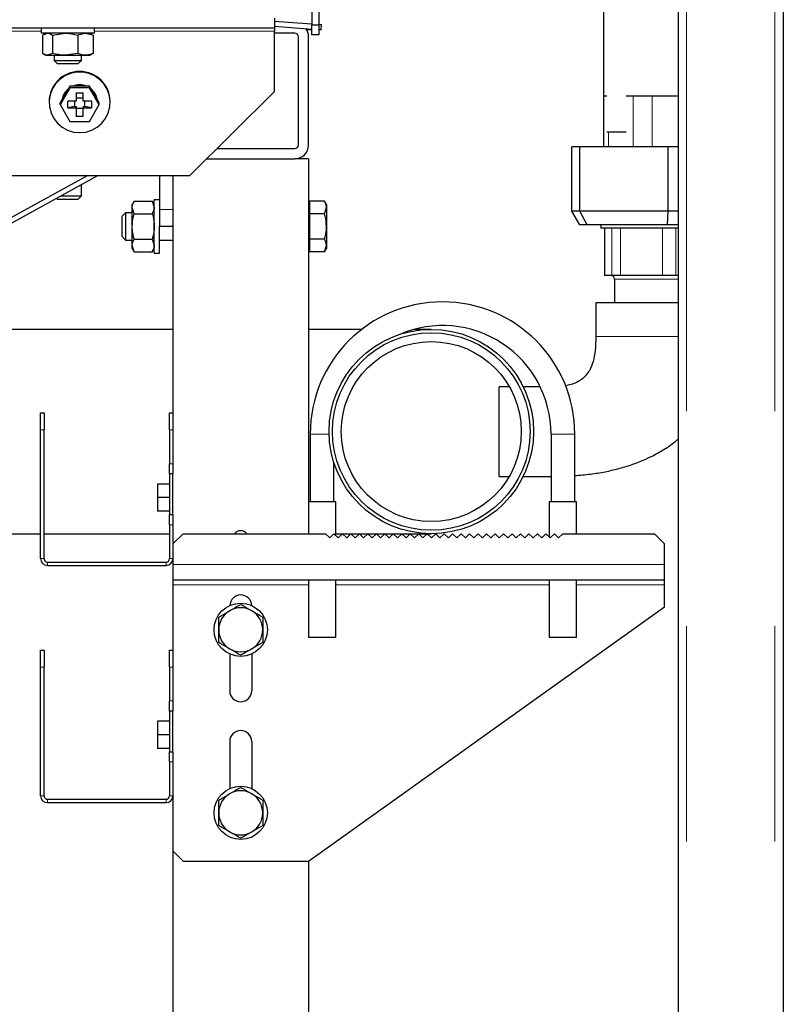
# Model space of a CAD drawing. Header units: millimetres. Extents: x 37 to 252, y 66 to 151.
# Tile 27 of 68: x 124.87 to 129.37, y 72.15 to 77.96. Entities that reach past the tile are written whole.
import ezdxf

# ---------------------------------------------------------------- set-up
doc = ezdxf.new("R2010")
doc.units = ezdxf.units.MM
doc.linetypes.add('PHANTOM', pattern=[12.7, 6.35, -1.27, 1.27, -1.27, 1.27, -1.27])

msp = doc.modelspace()

# ---------------------------------------------------------------- linework, layer by layer
at = {"color": 7, "linetype": 'Continuous', "lineweight": 25}
for p, q in [((128.7537, 94.6789), (128.7537, 69.6093)), ((129.3737, 94.693), (129.3737, 69.613)), ((128.3127, 87.6749), (128.3127, 77.513)), ((126.5937, 81.013), (126.5937, 77.933)), ((126.6337, 81.013), (126.6337, 77.933)), ((126.3737, 77.973), (126.3737, 77.913)), ((126.3737, 77.9543), (126.5937, 77.9383)), ((126.3737, 77.9243), (126.5937, 77.9082)), ((126.5937, 77.933), (126.6337, 77.933)), ((126.5937, 77.873), (126.5937, 77.933)), ((126.6337, 77.9354), (126.6497, 77.9342)), ((126.6337, 77.933), (126.6337, 77.873)), ((126.6475, 77.9043), (126.6497, 77.9342)), ((126.3737, 77.913), (117.5137, 77.913)), ((124.9967, 77.913), (124.9967, 77.883)), ((125.3107, 77.883), (124.9967, 77.883)), ((125.0046, 77.8714), (125.0343, 77.883)), ((125.0046, 77.8714), (125.0046, 77.7646)), ((125.0237, 77.883), (125.0113, 77.8759)), ((125.0639, 77.8714), (125.1384, 77.883)), ((125.0639, 77.8714), (125.0639, 77.7646)), ((125.213, 77.8714), (125.213, 77.7646)), ((125.2961, 77.8759), (125.2837, 77.883)), ((125.3028, 77.8714), (125.2953, 77.8744)), ((125.3028, 77.8714), (125.3028, 77.7646)), ((125.3107, 77.883), (125.3107, 77.913)), ((126.3737, 77.913), (126.3737, 77.8956)), ((126.3737, 77.5387), (126.3737, 77.8956)), ((126.4937, 77.883), (126.3737, 77.883)), ((126.5137, 77.223), (126.5137, 77.863)), ((126.5937, 77.9043), (126.5623, 77.9043)), ((126.5737, 77.223), (126.5737, 77.863)), ((126.6337, 77.873), (126.5937, 77.873)), ((126.6337, 77.9053), (126.6475, 77.9043)), ((126.6475, 77.9043), (126.6337, 77.9043)), ((125.0114, 77.7601), (125.0237, 77.753)), ((125.0237, 77.753), (125.0343, 77.753)), ((125.0639, 77.7646), (125.0343, 77.753)), ((125.0343, 77.753), (125.1384, 77.753)), ((125.0737, 77.753), (125.0737, 77.723)), ((125.213, 77.7646), (125.1384, 77.753)), ((125.1384, 77.753), (125.2579, 77.753)), ((125.2337, 77.723), (125.2337, 77.753)), ((125.2579, 77.753), (125.2837, 77.753)), ((125.2837, 77.753), (125.296, 77.7601)), ((125.2952, 77.7615), (125.3028, 77.7646)), ((125.0737, 77.723), (125.0937, 77.703)), ((125.0737, 77.723), (125.2337, 77.723)), ((125.2137, 77.703), (125.0937, 77.703)), ((125.2137, 77.703), (125.2337, 77.723)), ((125.166, 77.5718), (125.1531, 77.5498)), ((125.166, 77.5614), (125.166, 77.5718)), ((125.1917, 77.5718), (125.166, 77.5718)), ((125.2557, 77.5718), (125.1917, 77.5718)), ((125.2815, 77.5718), (125.2557, 77.5718)), ((125.2815, 77.5614), (125.2815, 77.5718)), ((125.2943, 77.5498), (125.2815, 77.5718)), ((125.166, 77.5614), (125.1083, 77.4623)), ((125.1531, 77.5498), (125.1211, 77.4948)), ((125.2815, 77.5614), (125.166, 77.5614)), ((125.2037, 77.5321), (125.2437, 77.5321)), ((125.2037, 77.5321), (125.2037, 77.4821)), ((125.2437, 77.4821), (125.2437, 77.5321)), ((125.3392, 77.4623), (125.2815, 77.5614)), ((125.3263, 77.4948), (125.2943, 77.5498)), ((125.8737, 77.043), (126.3737, 77.5387)), ((128.3126, 77.513), (128.3126, 77.213)), ((128.3126, 77.513), (128.3326, 77.513)), ((128.4465, 77.513), (128.4876, 77.513)), ((128.4876, 77.513), (128.6013, 77.513)), ((128.6013, 77.513), (128.7537, 77.513)), ((125.0437, 77.4792), (125.0437, 77.4753)), ((125.1211, 77.4948), (125.1083, 77.4727)), ((125.1083, 77.4623), (125.1083, 77.4727)), ((125.1083, 77.4623), (125.166, 77.3631)), ((125.2037, 77.4821), (125.1533, 77.4821)), ((125.1533, 77.4424), (125.1533, 77.4821)), ((125.1937, 77.4516), (125.1533, 77.4424)), ((125.1937, 77.4821), (125.1937, 77.4516)), ((125.1937, 77.4516), (125.2037, 77.4516)), ((125.2437, 77.5011), (125.2037, 77.5011)), ((125.2037, 77.4516), (125.2037, 77.4424)), ((125.2941, 77.4821), (125.2437, 77.4821)), ((125.2437, 77.4516), (125.2437, 77.4424)), ((125.2437, 77.4516), (125.2537, 77.4516)), ((125.2537, 77.4516), (125.2537, 77.4821)), ((125.2941, 77.4424), (125.2537, 77.4516)), ((125.2815, 77.3631), (125.3392, 77.4623)), ((125.2941, 77.4821), (125.2941, 77.4424)), ((125.3392, 77.4727), (125.3263, 77.4948)), ((125.3392, 77.4623), (125.3392, 77.4727)), ((125.4037, 77.4753), (125.4037, 77.4792)), ((125.1533, 77.4424), (125.2037, 77.4424)), ((125.2037, 77.4424), (125.2037, 77.3924)), ((125.2037, 77.4417), (125.2437, 77.4417)), ((125.2437, 77.3924), (125.2037, 77.3924)), ((125.2437, 77.4424), (125.2941, 77.4424)), ((125.2437, 77.3924), (125.2437, 77.4424)), ((125.166, 77.3631), (125.2815, 77.3631)), ((128.3326, 77.301), (128.4465, 77.301)), ((126.0351, 77.203), (126.4937, 77.203)), ((128.1259, 76.833), (128.1259, 77.213)), ((128.1728, 77.213), (128.1259, 77.213)), ((128.1728, 76.833), (128.1728, 77.213)), ((128.6946, 77.213), (128.1728, 77.213)), ((128.6946, 76.833), (128.6946, 77.213)), ((128.7537, 77.213), (128.6946, 77.213)), ((125.9746, 77.143), (126.4937, 77.143)), ((126.5737, 77.143), (126.4937, 77.143)), ((126.5737, 77.143), (126.5737, 74.93)), ((124.1677, 77.043), (125.8737, 77.043)), ((124.1835, 76.4123), (125.3312, 77.043)), ((125.2715, 77.043), (124.2677, 76.4914)), ((125.6937, 77.043), (125.6937, 76.843)), ((125.7737, 77.043), (125.7737, 75.643)), ((125.2337, 76.923), (125.2337, 76.9894)), ((125.0876, 76.9091), (125.0937, 76.903)), ((125.1841, 76.903), (125.0937, 76.903)), ((125.1129, 76.923), (125.1942, 76.923)), ((125.2137, 76.903), (125.1841, 76.903)), ((125.1942, 76.923), (125.2337, 76.923)), ((125.2137, 76.903), (125.2337, 76.923)), ((125.5453, 76.8932), (125.5337, 76.873)), ((125.5337, 76.8556), (125.5337, 76.873)), ((125.5453, 76.8932), (125.6521, 76.8932)), ((125.6637, 76.873), (125.6521, 76.8932)), ((125.6521, 76.8932), (125.6637, 76.8556)), ((125.6937, 76.9), (125.6637, 76.9)), ((125.6637, 76.586), (125.6637, 76.9)), ((126.5797, 76.873), (126.5737, 76.873)), ((126.5797, 76.8932), (126.5797, 76.8556)), ((126.6681, 76.8932), (126.5797, 76.8932)), ((126.6797, 76.873), (126.6681, 76.8932)), ((126.6797, 76.873), (126.6797, 76.8556)), ((125.4937, 76.823), (125.4737, 76.803)), ((125.5337, 76.823), (125.4937, 76.823)), ((125.4937, 76.823), (125.4937, 76.663)), ((125.5453, 76.8181), (125.5337, 76.8556)), ((125.5337, 76.743), (125.5337, 76.8556)), ((125.5453, 76.8181), (125.6521, 76.8181)), ((125.6937, 76.843), (125.6937, 76.743)), ((126.5797, 76.8556), (126.5797, 76.8181)), ((126.6681, 76.8181), (126.5797, 76.8181)), ((126.5797, 76.8181), (126.5797, 76.743)), ((126.6681, 76.8181), (126.6797, 76.8556)), ((126.6797, 76.8556), (126.6797, 76.743)), ((128.1741, 76.753), (128.1259, 76.833)), ((128.1728, 76.833), (128.1259, 76.833)), ((128.6946, 76.833), (128.1728, 76.833)), ((128.2167, 76.753), (128.1728, 76.833)), ((128.6903, 76.753), (128.6946, 76.833)), ((128.7537, 76.833), (128.6946, 76.833)), ((125.4737, 76.683), (125.4737, 76.803)), ((128.2167, 76.753), (128.1741, 76.753)), ((128.6903, 76.753), (128.2167, 76.753)), ((128.2977, 76.753), (128.2977, 76.733)), ((128.7537, 76.753), (128.6903, 76.753)), ((125.5337, 76.6305), (125.5337, 76.743)), ((125.6937, 76.586), (125.6937, 76.743)), ((125.7737, 76.743), (125.6937, 76.743)), ((126.5797, 76.743), (126.5797, 76.668)), ((126.6797, 76.743), (126.6797, 76.6305)), ((128.7537, 76.733), (128.2977, 76.733)), ((128.3194, 76.733), (128.3194, 76.453)), ((125.4737, 76.683), (125.4937, 76.663)), ((125.4937, 76.663), (125.5337, 76.663)), ((125.5453, 76.668), (125.6521, 76.668)), ((125.6521, 76.668), (125.6637, 76.6305)), ((125.6937, 76.663), (125.7737, 76.663)), ((126.6681, 76.668), (126.5797, 76.668)), ((126.5797, 76.668), (126.5797, 76.6305)), ((125.5453, 76.5929), (125.5337, 76.6305)), ((125.5337, 76.613), (125.5337, 76.6305)), ((125.5337, 76.613), (125.5453, 76.5929)), ((125.5453, 76.5929), (125.6521, 76.5929)), ((125.6521, 76.5929), (125.6637, 76.613)), ((125.6637, 76.586), (125.6937, 76.586)), ((126.5737, 76.613), (126.5797, 76.613)), ((126.5797, 76.6305), (126.5797, 76.5929)), ((126.6681, 76.5929), (126.5797, 76.5929)), ((126.6681, 76.5929), (126.6797, 76.6305)), ((126.6681, 76.5929), (126.6797, 76.613)), ((126.6797, 76.6305), (126.6797, 76.613)), ((128.3205, 76.453), (128.3194, 76.453)), ((128.363, 76.453), (128.3205, 76.453)), ((128.4136, 76.453), (128.363, 76.453)), ((128.3787, 76.433), (128.3787, 76.293)), ((128.6619, 76.453), (128.4136, 76.453)), ((128.7408, 76.453), (128.6619, 76.453)), ((128.7537, 76.453), (128.7408, 76.453)), ((128.2677, 76.293), (128.2677, 76.093)), ((128.6477, 76.293), (128.2677, 76.293)), ((128.7537, 76.293), (128.6477, 76.293)), ((125.7737, 76.136), (124.1813, 76.136)), ((126.8874, 76.136), (126.5737, 76.136)), ((127.2977, 76.136), (127.1962, 76.136)), ((127.7582, 75.7974), (127.6977, 75.7974)), ((127.6977, 75.2686), (127.6977, 75.7974)), ((127.9397, 75.7974), (127.8397, 75.7974)), ((124.9937, 75.643), (125.0137, 75.643)), ((124.9937, 75.543), (124.9937, 75.643)), ((125.0137, 75.643), (125.0137, 75.543)), ((125.7537, 75.543), (125.7537, 75.643)), ((125.7537, 75.643), (125.7737, 75.643)), ((125.7737, 75.643), (125.7737, 75.543)), ((124.9937, 74.783), (124.9937, 75.543)), ((125.0137, 74.783), (125.0137, 75.543)), ((125.7537, 75.543), (125.7537, 75.343)), ((125.7737, 75.543), (125.7737, 75.343)), ((126.5837, 75.5183), (126.5837, 75.1183)), ((128.0037, 75.5183), (128.0037, 75.1183)), ((128.1437, 75.1183), (128.1437, 75.5183)), ((125.7537, 75.283), (125.7537, 75.343)), ((125.7737, 75.343), (125.7737, 75.283)), ((126.7237, 75.1183), (126.7237, 75.3483)), ((125.7737, 75.283), (125.7537, 75.283)), ((125.7537, 75.283), (125.7537, 75.043)), ((125.7737, 75.043), (125.7737, 75.283)), ((127.6977, 75.2686), (127.7582, 75.2686)), ((127.8397, 75.2686), (128.0037, 75.2686)), ((125.7537, 75.223), (125.6837, 75.223)), ((125.6837, 75.223), (125.6837, 75.143)), ((125.6837, 75.143), (125.6837, 75.063)), ((125.7537, 75.143), (125.6837, 75.143)), ((126.5737, 75.1183), (126.5737, 74.93)), ((126.7337, 75.1183), (126.5737, 75.1183)), ((126.7337, 74.92), (126.7337, 75.1183)), ((127.9937, 75.1183), (127.9937, 74.91)), ((128.0737, 75.1183), (127.9937, 75.1183)), ((128.1537, 75.1183), (128.0737, 75.1183)), ((128.1537, 74.93), (128.1537, 75.1183)), ((125.7537, 75.063), (125.6837, 75.063)), ((125.7537, 75.043), (125.7737, 75.043)), ((125.7537, 74.983), (125.7537, 75.043)), ((125.7737, 75.043), (125.7737, 74.983)), ((125.7537, 74.983), (125.7537, 74.783)), ((125.7737, 74.983), (125.7737, 74.783)), ((123.4977, 74.93), (124.9937, 74.93)), ((125.0137, 74.93), (125.7537, 74.93)), ((125.8337, 74.93), (125.7737, 74.87)), ((125.8337, 74.93), (126.6737, 74.93)), ((126.6737, 74.93), (126.6987, 74.905)), ((126.6987, 74.905), (126.7237, 74.93)), ((126.7237, 74.93), (126.7487, 74.905)), ((126.7337, 74.93), (127.2977, 74.93)), ((126.7487, 74.905), (126.7737, 74.93)), ((126.7737, 74.93), (126.7987, 74.905)), ((126.7987, 74.905), (126.8237, 74.93)), ((126.8237, 74.93), (126.8487, 74.905)), ((126.8487, 74.905), (126.8737, 74.93)), ((126.8737, 74.93), (126.8987, 74.905)), ((126.8987, 74.905), (126.9237, 74.93)), ((126.9237, 74.93), (126.9487, 74.905)), ((126.9487, 74.905), (126.9737, 74.93)), ((126.9737, 74.93), (126.9987, 74.905)), ((126.9987, 74.905), (127.0237, 74.93)), ((127.0237, 74.93), (127.0487, 74.905)), ((127.0487, 74.905), (127.0737, 74.93)), ((127.0737, 74.93), (127.0987, 74.905)), ((127.0987, 74.905), (127.1237, 74.93)), ((127.1237, 74.93), (127.1487, 74.905)), ((127.1487, 74.905), (127.1737, 74.93)), ((127.1737, 74.93), (127.1987, 74.905)), ((127.1987, 74.905), (127.2237, 74.93)), ((127.2237, 74.93), (127.2487, 74.905)), ((127.2487, 74.905), (127.2737, 74.93)), ((127.2737, 74.93), (127.2987, 74.905)), ((127.2987, 74.905), (127.3237, 74.93)), ((127.3237, 74.93), (127.3487, 74.905)), ((127.3487, 74.905), (127.3737, 74.93)), ((127.3737, 74.93), (127.3987, 74.905)), ((127.3987, 74.905), (127.4237, 74.93)), ((127.4237, 74.93), (127.4487, 74.905)), ((127.4487, 74.905), (127.4737, 74.93)), ((127.4737, 74.93), (127.4987, 74.905)), ((127.4987, 74.905), (127.5237, 74.93)), ((127.5237, 74.93), (127.5487, 74.905)), ((127.5487, 74.905), (127.5737, 74.93)), ((127.5737, 74.93), (127.5987, 74.905)), ((127.5987, 74.905), (127.6237, 74.93)), ((127.6237, 74.93), (127.6487, 74.905)), ((127.6487, 74.905), (127.6737, 74.93)), ((127.6737, 74.93), (127.6987, 74.905)), ((127.6987, 74.905), (127.7237, 74.93)), ((127.7237, 74.93), (127.7487, 74.905)), ((127.7487, 74.905), (127.7737, 74.93)), ((127.7737, 74.93), (127.7987, 74.905)), ((127.7987, 74.905), (127.8237, 74.93)), ((127.8237, 74.93), (127.8487, 74.905)), ((127.8487, 74.905), (127.8737, 74.93)), ((127.8737, 74.93), (127.8987, 74.905)), ((127.8987, 74.905), (127.9237, 74.93)), ((127.9237, 74.93), (127.9487, 74.905)), ((127.9487, 74.905), (127.9737, 74.93)), ((127.9737, 74.93), (127.9987, 74.905)), ((127.9987, 74.905), (128.0237, 74.93)), ((128.0237, 74.93), (128.0487, 74.905)), ((128.0487, 74.905), (128.0737, 74.93)), ((128.0737, 74.93), (128.6137, 74.93)), ((128.6737, 74.87), (128.6137, 74.93)), ((128.6737, 74.7483), (128.6737, 74.87)), ((125.7737, 74.783), (125.7737, 74.7483)), ((125.0337, 74.763), (125.7337, 74.763)), ((125.0337, 74.743), (125.7337, 74.743)), ((125.7737, 74.7483), (125.7737, 74.6583)), ((128.6737, 74.6583), (128.6737, 74.7483)), ((125.7737, 74.6583), (128.6737, 74.6583)), ((125.7737, 74.6583), (125.7737, 74.6283)), ((125.7737, 74.6283), (125.7737, 74.243)), ((126.5737, 74.6583), (126.5737, 74.3183)), ((126.7337, 74.3183), (126.7337, 74.6583)), ((127.9937, 74.6583), (127.9937, 74.3183)), ((128.1537, 74.3183), (128.1537, 74.6583)), ((128.6737, 74.6283), (128.6737, 74.6583)), ((128.6737, 74.4985), (128.6737, 74.6283)), ((126.5737, 72.9985), (128.6737, 74.4985)), ((126.0437, 74.4381), (126.1087, 74.4756)), ((126.3037, 74.4381), (126.3037, 74.363)), ((126.0437, 74.288), (126.0437, 74.363)), ((126.7337, 74.3183), (126.5737, 74.3183)), ((128.0737, 74.3183), (127.9937, 74.3183)), ((128.1537, 74.3183), (128.0737, 74.3183)), ((126.3037, 74.288), (126.2387, 74.2505)), ((124.9937, 74.243), (125.0137, 74.243)), ((124.9937, 74.143), (124.9937, 74.243)), ((125.0137, 74.243), (125.0137, 74.143)), ((125.7537, 74.243), (125.7737, 74.243)), ((125.7537, 74.143), (125.7537, 74.243)), ((125.7737, 74.243), (125.7737, 74.143)), ((126.1087, 74.2201), (126.1087, 74.0035)), ((126.2387, 74.2201), (126.2387, 74.0035)), ((124.9937, 73.383), (124.9937, 74.143)), ((125.0137, 73.383), (125.0137, 74.143)), ((125.7537, 74.143), (125.7537, 73.943)), ((125.7737, 74.143), (125.7737, 73.943)), ((125.7537, 73.883), (125.7537, 73.943)), ((125.7737, 73.943), (125.7737, 73.883)), ((125.7737, 73.883), (125.7537, 73.883)), ((125.7537, 73.883), (125.7537, 73.643)), ((125.7737, 73.643), (125.7737, 73.883)), ((125.6837, 73.823), (125.6837, 73.743)), ((125.7537, 73.823), (125.6837, 73.823)), ((125.7537, 73.743), (125.6837, 73.743)), ((125.6837, 73.743), (125.6837, 73.663)), ((126.1087, 73.7035), (126.1087, 73.426)), ((126.2387, 73.7035), (126.2387, 73.426)), ((125.7537, 73.663), (125.6837, 73.663)), ((125.7537, 73.643), (125.7737, 73.643)), ((125.7537, 73.583), (125.7537, 73.643)), ((125.7737, 73.643), (125.7737, 73.583)), ((125.7537, 73.583), (125.7537, 73.383)), ((125.7737, 73.583), (125.7737, 73.383)), ((125.7737, 73.383), (125.7737, 73.0585)), ((126.0437, 73.3581), (126.1087, 73.3956)), ((125.0337, 73.363), (125.7337, 73.363)), ((125.0337, 73.343), (125.7337, 73.343)), ((126.3037, 73.3581), (126.3037, 73.283)), ((126.0437, 73.208), (126.0437, 73.283)), ((126.3037, 73.208), (126.2387, 73.1705)), ((125.7737, 73.0585), (125.8337, 72.9985)), ((125.7737, 73.0585), (125.7737, 71.143)), ((125.8337, 72.9985), (126.5737, 72.9985)), ((126.5737, 72.9985), (126.5737, 71.143))]:
    msp.add_line(p, q, dxfattribs=at)
at = {"color": 8, "linetype": 'PHANTOM', "lineweight": 18}
for p, q in [((128.8037, 94.7039), (128.8037, 69.6022)), ((129.3237, 94.7039), (129.3237, 69.6022)), ((124.9967, 77.8956), (123.4107, 77.8956)), ((126.3737, 77.8956), (125.3107, 77.8956)), ((128.4876, 77.513), (128.4876, 77.213)), ((128.6013, 77.513), (128.6013, 77.213)), ((128.3426, 77.2972), (128.3426, 77.213)), ((125.7737, 76.843), (125.6937, 76.843)), ((128.3205, 76.453), (128.3205, 76.733)), ((128.363, 76.453), (128.363, 76.733)), ((128.4136, 76.453), (128.4136, 76.733)), ((128.6619, 76.453), (128.6619, 76.733)), ((128.7408, 76.453), (128.7408, 76.733)), ((128.7537, 76.433), (128.3787, 76.433)), ((125.0137, 75.543), (124.9937, 75.543)), ((125.7737, 75.543), (125.7537, 75.543)), ((126.5837, 75.5183), (126.6537, 75.5183)), ((126.6537, 75.5183), (126.6949, 75.5183)), ((128.0737, 75.5183), (128.0037, 75.5183)), ((128.1437, 75.5183), (128.0737, 75.5183)), ((125.7537, 75.343), (125.7737, 75.343)), ((125.7737, 74.983), (125.7537, 74.983)), ((125.0137, 74.783), (124.9937, 74.783)), ((125.7537, 74.783), (125.7737, 74.783)), ((125.0337, 74.743), (125.0337, 74.763)), ((125.7337, 74.743), (125.7337, 74.763)), ((125.7737, 74.7483), (128.6737, 74.7483)), ((125.7737, 74.6283), (126.5737, 74.6283)), ((126.7337, 74.6283), (127.9937, 74.6283)), ((128.1537, 74.6283), (128.6737, 74.6283)), ((125.0137, 74.143), (124.9937, 74.143)), ((125.7737, 74.143), (125.7537, 74.143)), ((125.7537, 73.943), (125.7737, 73.943)), ((125.7737, 73.583), (125.7537, 73.583)), ((125.0137, 73.383), (124.9937, 73.383)), ((125.7537, 73.383), (125.7737, 73.383)), ((125.0337, 73.343), (125.0337, 73.363)), ((125.7337, 73.343), (125.7337, 73.363))]:
    msp.add_line(p, q, dxfattribs=at)
at = {"color": 7, "linetype": 'Continuous', "lineweight": 25, "flags": 128}
msp.add_lwpolyline([(125.2237, 77.2969), (125.26, 77.3005), (125.2947, 77.3113), (125.3265, 77.3288), (125.3542, 77.3524), (125.3765, 77.3809), (125.3925, 77.4133), (125.4016, 77.4483), (125.4035, 77.4843), (125.398, 77.52), (125.3853, 77.5539), (125.3661, 77.5845), (125.341, 77.6107), (125.3111, 77.6313), (125.2776, 77.6456), (125.2419, 77.6529), (125.2055, 77.6529), (125.1698, 77.6456), (125.1364, 77.6313), (125.1065, 77.6107), (125.0814, 77.5845), (125.0621, 77.5539), (125.0495, 77.52), (125.044, 77.4843), (125.0458, 77.4483), (125.0549, 77.4133), (125.071, 77.3809), (125.0933, 77.3524), (125.1209, 77.3288), (125.1527, 77.3113), (125.1875, 77.3005), (125.2237, 77.2969)], dxfattribs=at)
at = {"color": 7, "linetype": 'Continuous', "lineweight": 25}
for centre, radius in [((127.2977, 75.533), 0.603), ((127.2977, 75.533), 0.583), ((127.2977, 75.533), 0.531), ((126.1737, 74.363), 0.157), ((126.1737, 73.283), 0.157)]:
    msp.add_circle(centre, radius, dxfattribs=at)
for centre, radius, start, end in [((126.4937, 77.863), 0.02, 0, 90), ((126.4937, 77.863), 0.08, 0, 36.51447), ((125.2237, 77.4781), 0.18, 0.36413, 179.63587), ((125.2237, 77.4736), 0.1058, 68.20056, 111.79944), ((125.2237, 77.4709), 0.1059, 72.39851, 107.60149), ((125.2226, 77.4751), 0.1039, 129.73215, 169.84244), ((125.2226, 77.4725), 0.1039, 131.95805, 167.61686), ((125.2248, 77.4751), 0.1039, 10.15971, 50.26571), ((125.2248, 77.4725), 0.1039, 12.38555, 48.03954), ((126.4937, 77.223), 0.08, 270, 0), ((126.4937, 77.223), 0.02, 270, 0), ((128.3587, 76.433), 0.02, 0, 90), ((127.3637, 75.5183), 0.78, 90, 180), ((127.3637, 75.5183), 0.78, 0, 90), ((127.3637, 75.5183), 0.64, 0, 113.2129), ((126.1737, 74.903), 0.045, 36.8422, 143.1578), ((125.0337, 74.783), 0.04, 180, 270), ((125.0337, 74.783), 0.02, 180, 270), ((125.7337, 74.783), 0.04, 270, 0), ((125.7337, 74.783), 0.02, 270, 0), ((126.1737, 74.5035), 0.065, 2.20782, 177.79218), ((126.1737, 74.363), 0.13, 60, 120), ((126.1737, 74.363), 0.13, 120, 180), ((126.1737, 74.363), 0.13, 0, 60), ((126.1737, 74.363), 0.13, 180, 240), ((126.1737, 74.363), 0.13, 300, 0), ((126.1737, 74.363), 0.13, 240, 300), ((126.1737, 74.0035), 0.065, 180, 0), ((126.1737, 73.7035), 0.065, 0, 180), ((125.0337, 73.383), 0.04, 180, 270), ((125.0337, 73.383), 0.02, 180, 270), ((125.7337, 73.383), 0.02, 270, 0), ((125.7337, 73.383), 0.04, 270, 0), ((126.1737, 73.283), 0.13, 120, 180), ((126.1737, 73.283), 0.13, 60, 120), ((126.1737, 73.283), 0.13, 0, 60), ((126.1737, 73.283), 0.13, 180, 240), ((126.1737, 73.283), 0.13, 300, 0), ((126.1737, 73.283), 0.13, 240, 300)]:
    msp.add_arc(centre, radius, start, end, dxfattribs=at)
for points, knots in [([(125.0343, 77.883), (125.035, 77.883), (125.045, 77.8828), (125.0548, 77.8769), (125.0639, 77.8714)], [0, 0, 0, 0, 0.0702095, 1, 1, 1, 1]), ([(125.1384, 77.883), (125.1402, 77.883), (125.1654, 77.8828), (125.19, 77.8769), (125.213, 77.8714)], [0, 0, 0, 0, 0.070223, 1, 1, 1, 1]), ([(125.213, 77.8714), (125.2242, 77.8761), (125.239, 77.8823), (125.2542, 77.8829), (125.2579, 77.883)], [0, 0, 0, 0, 0.755626, 1, 1, 1, 1]), ([(125.2579, 77.883), (125.2696, 77.8816), (125.2848, 77.8798), (125.2995, 77.873), (125.3028, 77.8714)], [0, 0, 0, 0, 0.773093, 1, 1, 1, 1]), ([(125.0343, 77.753), (125.0336, 77.753), (125.0236, 77.7532), (125.0138, 77.7591), (125.0046, 77.7646)], [0, 0, 0, 0, 0.07022, 1, 1, 1, 1]), ([(125.1384, 77.753), (125.1367, 77.753), (125.1115, 77.7532), (125.0868, 77.7591), (125.0639, 77.7646)], [0, 0, 0, 0, 0.0701928, 1, 1, 1, 1]), ([(125.2579, 77.753), (125.2542, 77.7532), (125.239, 77.7537), (125.2242, 77.7599), (125.213, 77.7646)], [0, 0, 0, 0, 0.244374, 1, 1, 1, 1]), ([(125.3028, 77.7646), (125.2995, 77.7631), (125.2848, 77.7562), (125.2696, 77.7544), (125.2579, 77.753)], [0, 0, 0, 0, 0.226907, 1, 1, 1, 1]), ([(125.5337, 76.8556), (125.5337, 76.8565), (125.5339, 76.8692), (125.5398, 76.8816), (125.5453, 76.8932)], [0, 0, 0, 0, 0.0702166, 1, 1, 1, 1]), ([(126.6797, 76.8556), (126.6797, 76.8565), (126.6795, 76.8692), (126.6736, 76.8816), (126.6681, 76.8932)], [0, 0, 0, 0, 0.0702166, 1, 1, 1, 1]), ([(125.5337, 76.743), (125.5351, 76.7627), (125.5369, 76.7881), (125.5438, 76.8125), (125.5453, 76.8181)], [0, 0, 0, 0, 0.773098, 1, 1, 1, 1]), ([(125.6637, 76.8556), (125.6637, 76.8547), (125.6635, 76.8421), (125.6576, 76.8296), (125.6521, 76.8181)], [0, 0, 0, 0, 0.070211, 1, 1, 1, 1]), ([(125.6521, 76.8181), (125.6537, 76.8125), (125.6605, 76.7881), (125.6623, 76.7627), (125.6637, 76.743)], [0, 0, 0, 0, 0.226902, 1, 1, 1, 1]), ([(126.6797, 76.743), (126.6782, 76.7633), (126.6763, 76.7887), (126.6695, 76.8132), (126.6681, 76.8181)], [0, 0, 0, 0, 0.798778, 1, 1, 1, 1]), ([(125.5453, 76.668), (125.5406, 76.6867), (125.5344, 76.7114), (125.5339, 76.7368), (125.5337, 76.743)], [0, 0, 0, 0, 0.75565, 1, 1, 1, 1]), ([(125.6637, 76.743), (125.6636, 76.7368), (125.663, 76.7114), (125.6568, 76.6867), (125.6521, 76.668)], [0, 0, 0, 0, 0.24435, 1, 1, 1, 1]), ([(126.6681, 76.668), (126.6729, 76.6872), (126.6791, 76.712), (126.6796, 76.7373), (126.6797, 76.743)], [0, 0, 0, 0, 0.7758491, 1, 1, 1, 1]), ([(125.5337, 76.6305), (125.5337, 76.6313), (125.5339, 76.644), (125.5398, 76.6564), (125.5453, 76.668)], [0, 0, 0, 0, 0.070209, 1, 1, 1, 1]), ([(126.6797, 76.6305), (126.6797, 76.6313), (126.6795, 76.644), (126.6736, 76.6564), (126.6681, 76.668)], [0, 0, 0, 0, 0.070209, 1, 1, 1, 1]), ([(125.6637, 76.6305), (125.6637, 76.6296), (125.6635, 76.6169), (125.6576, 76.6045), (125.6521, 76.5929)], [0, 0, 0, 0, 0.070217, 1, 1, 1, 1]), ([(128.2677, 76.093), (128.2672, 76.0656), (128.2663, 76.016), (128.255, 75.9527), (128.2386, 75.9077), (128.2215, 75.8783), (128.202, 75.8547), (128.1797, 75.8362), (128.1517, 75.8207), (128.1219, 75.8093), (128.0993, 75.8053), (128.0878, 75.8033)], [0, 0, 0, 0, 0.215668, 0.389691, 0.508438, 0.593179, 0.656598, 0.749725, 0.818617, 0.908151, 1, 1, 1, 1]), ([(128.1437, 75.2732), (128.1745, 75.2757), (128.2346, 75.2806), (128.3197, 75.2946), (128.402, 75.3131), (128.4778, 75.3359), (128.546, 75.3623), (128.6001, 75.3876), (128.6423, 75.4106), (128.6744, 75.4301), (128.7053, 75.4507), (128.7313, 75.4692), (128.7484, 75.4839), (128.7537, 75.4885)], [0, 0, 0, 0, 0.1407311, 0.2753546, 0.3926099, 0.5256389, 0.6357297, 0.725913, 0.7984083, 0.8548083, 0.8970468, 0.9679712, 1, 1, 1, 1]), ([(126.1087, 74.4756), (126.1103, 74.4765), (126.1322, 74.4892), (126.1537, 74.5016), (126.1737, 74.5132)], [0, 0, 0, 0, 0.070231, 1, 1, 1, 1]), ([(126.1737, 74.5132), (126.178, 74.5107), (126.1991, 74.4985), (126.2211, 74.4858), (126.2387, 74.4756)], [0, 0, 0, 0, 0.201217, 1, 1, 1, 1]), ([(126.0437, 74.363), (126.0437, 74.3648), (126.0437, 74.3902), (126.0437, 74.415), (126.0437, 74.4381)], [0, 0, 0, 0, 0.070209, 1, 1, 1, 1]), ([(126.2387, 74.4756), (126.2436, 74.4728), (126.2656, 74.4601), (126.2871, 74.4477), (126.3037, 74.4381)], [0, 0, 0, 0, 0.224174, 1, 1, 1, 1]), ([(126.3037, 74.363), (126.3037, 74.3613), (126.3037, 74.3359), (126.3037, 74.3111), (126.3037, 74.288)], [0, 0, 0, 0, 0.070207, 1, 1, 1, 1]), ([(126.1087, 74.2505), (126.0911, 74.2606), (126.0691, 74.2733), (126.048, 74.2855), (126.0437, 74.288)], [0, 0, 0, 0, 0.798783, 1, 1, 1, 1]), ([(126.1737, 74.2129), (126.1571, 74.2225), (126.1356, 74.2349), (126.1136, 74.2476), (126.1087, 74.2505)], [0, 0, 0, 0, 0.775822, 1, 1, 1, 1]), ([(126.2387, 74.2505), (126.2372, 74.2496), (126.2152, 74.2369), (126.1937, 74.2245), (126.1737, 74.2129)], [0, 0, 0, 0, 0.0702034, 1, 1, 1, 1]), ([(126.1087, 73.3956), (126.1103, 73.3965), (126.1322, 73.4092), (126.1537, 73.4216), (126.1737, 73.4332)], [0, 0, 0, 0, 0.070231, 1, 1, 1, 1]), ([(126.1737, 73.4332), (126.178, 73.4307), (126.1991, 73.4185), (126.2211, 73.4058), (126.2387, 73.3956)], [0, 0, 0, 0, 0.201217, 1, 1, 1, 1]), ([(126.2387, 73.3956), (126.2436, 73.3928), (126.2656, 73.3801), (126.2871, 73.3677), (126.3037, 73.3581)], [0, 0, 0, 0, 0.224178, 1, 1, 1, 1]), ([(126.0437, 73.283), (126.0437, 73.2848), (126.0437, 73.3102), (126.0437, 73.335), (126.0437, 73.3581)], [0, 0, 0, 0, 0.070207, 1, 1, 1, 1]), ([(126.3037, 73.283), (126.3037, 73.2813), (126.3037, 73.2559), (126.3037, 73.2311), (126.3037, 73.208)], [0, 0, 0, 0, 0.070207, 1, 1, 1, 1]), ([(126.1087, 73.1705), (126.0911, 73.1806), (126.0691, 73.1933), (126.048, 73.2055), (126.0437, 73.208)], [0, 0, 0, 0, 0.798783, 1, 1, 1, 1]), ([(126.1737, 73.1329), (126.1571, 73.1425), (126.1356, 73.1549), (126.1136, 73.1676), (126.1087, 73.1705)], [0, 0, 0, 0, 0.775822, 1, 1, 1, 1]), ([(126.2387, 73.1705), (126.2372, 73.1696), (126.2152, 73.1569), (126.1937, 73.1445), (126.1737, 73.1329)], [0, 0, 0, 0, 0.0702034, 1, 1, 1, 1])]:
    msp.add_open_spline(points, degree=3, knots=knots, dxfattribs=at)
at = {"color": 8, "linetype": 'PHANTOM', "lineweight": 18}
for points, knots in [([(128.6477, 76.093), (128.6228, 76.093), (128.5731, 76.093), (128.5014, 76.093), (128.4352, 76.093), (128.3773, 76.093), (128.3297, 76.093), (128.2946, 76.093), (128.272, 76.093), (128.2691, 76.093), (128.2677, 76.093)], [0, 0, 0, 0, 0.1249994, 0.2499988, 0.3750012, 0.5000003, 0.6249989, 0.7500004, 0.8750008, 1, 1, 1, 1]), ([(128.7537, 76.093), (128.7432, 76.093), (128.709, 76.093), (128.6728, 76.093), (128.6477, 76.093)], [0, 0, 0, 0, 0.308933, 1, 1, 1, 1])]:
    msp.add_open_spline(points, degree=3, knots=knots, dxfattribs=at)

doc.saveas('drawing.dxf')
